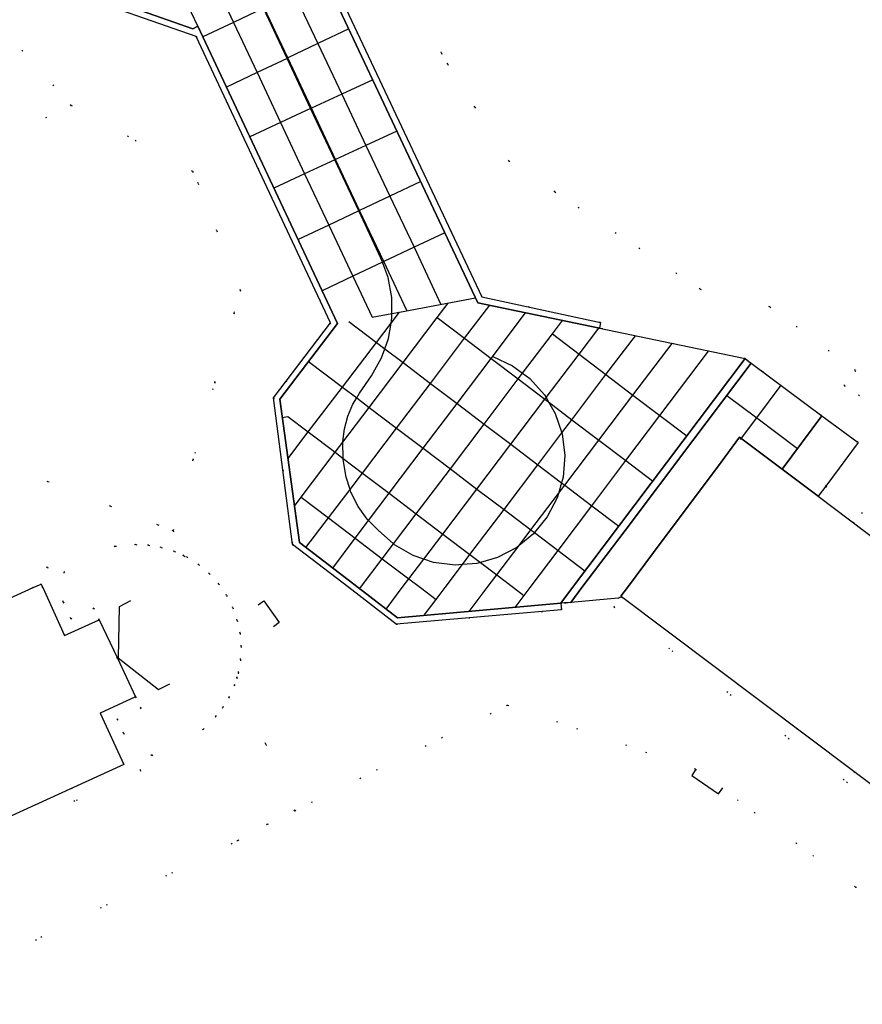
# Model space of a CAD drawing. Header units: metres. Extents: x 174791 to 179073, y 406431 to 409043.
# Tile 173 of 256: x 176284 to 176358, y 408213 to 408300. Entities that reach past the tile are written whole.
import ezdxf

# ---------------------------------------------------------------- set-up
doc = ezdxf.new("R2010")
doc.units = ezdxf.units.M
doc.linetypes.add('DOT', pattern=[6.35, 0, -6.35])
for name, color, linetype in [('panden', 254, 'Continuous'), ('scheiding_faunaraster', 254, 'Continuous'), ('scheiding_grondkering', 254, 'Continuous'), ('scheiding_muur', 254, 'Continuous'), ('terreindeelbegroeid', 254, 'DOT'), ('terreindeelonbegroeid', 254, 'DOT'), ('wegdeel_molgoot', 254, 'Continuous'), ('wegdeel_opstelplaats', 254, 'Continuous'), ('wegdeel_platform_vliegverkeer', 254, 'Continuous'), ('weginrichtingselement_markering_vliegtuigverharding', 254, 'Continuous'), ('weginrichtingselement_voeg_vliegtuigverharding', 254, 'Continuous')]:
    doc.layers.add(name, color=color, linetype=linetype)

msp = doc.modelspace()

# ---------------------------------------------------------------- linework, layer by layer
at = {"layer": 'panden'}
for points in [[(176337.127, 408249.191, 0), (176337.073, 408249.232, 0), (176337.646, 408250, 0), (176339.972, 408253.12, 0), (176345.95, 408261.139, 0), (176347.595, 408263.346, 0), (176351.363, 408260.51, 0), (176354.559, 408258.104, 0), (176362.895, 408251.829, 0), (176365.325, 408250, 0), (176372.363, 408244.703, 0), (176369.341, 408240.688, 0), (176372.046, 408238.646, 0), (176369.81, 408235.608, 0), (176367.574, 408232.569, 0), (176364.798, 408234.652, 0), (176361.776, 408230.638, 0)], [(176264.882, 408221.457, 0), (176257.49, 408237.434, 0), (176261.474, 408239.255, 0), (176265.168, 408240.943, 0), (176284.982, 408250, 0), (176285.684, 408250.321, 0), (176285.831, 408250, 0), (176287.773, 408245.751, 0), (176290.842, 408247.149, 0), (176292.453, 408243.737, 0), (176294.069, 408240.327, 0), (176290.914, 408238.88, 0), (176293.032, 408234.323, 0)]]:
    msp.add_polyline3d(points, close=True, dxfattribs=at)
at = {"layer": 'scheiding_faunaraster'}
msp.add_line((176303.113, 408227.57), (176303.129, 408227.578), dxfattribs=at)
at = {"layer": 'scheiding_grondkering'}
msp.add_polyline3d([(176293.602, 408248.815, 0), (176292.594, 408248.306, 0), (176292.506, 408243.772, 0), (176296.078, 408240.954, 0), (176297.085, 408241.462, 0)], dxfattribs=at)
at = {"layer": 'scheiding_muur'}
for points in [[(176304.911, 408248.467, 0), (176305.422, 408248.824, 0), (176306.78, 408246.911, 0), (176306.274, 408246.526, 0)], [(176343.723, 408233.891, 0), (176343.359, 408233.335, 0), (176345.714, 408231.709, 0), (176346.101, 408232.26, 0)]]:
    msp.add_polyline3d(points, dxfattribs=at)
at = {"layer": 'terreindeelbegroeid'}
for points in [[(176319.962, 408307.951, 0), (176321.163, 408297.403, 0), (176321.724, 408296.423, 0), (176324.126, 408292.617, 0), (176327.156, 408287.814, 0), (176331.215, 408285.095, 0), (176344.096, 408276.463, 0), (176350.275, 408274.913, 0), (176357.867, 408269.26, 0), (176356.861, 408267.91, 0), (176368.919, 408259.83, 0)], [(176368.919, 408259.83, 0), (176356.861, 408267.91, 0), (176357.867, 408269.26, 0), (176350.275, 408274.913, 0), (176344.096, 408276.463, 0), (176331.215, 408285.095, 0), (176327.156, 408287.814, 0), (176324.126, 408292.617, 0), (176321.724, 408296.423, 0), (176321.163, 408297.403, 0), (176319.962, 408307.951, 0)], [(176373.945, 408244.926, 0), (176355.232, 408259.011, 0), (176358.093, 408262.866, 0), (176354.881, 408265.25, 0), (176348.623, 408269.908, 0), (176348.422, 408270.057, 0), (176348.291, 408270.154, 0), (176348.09, 408270.306, 0), (176335.163, 408273.011, 0), (176335.275, 408273.522, 0), (176324.755, 408275.79, 0), (176311.235, 408304.471, 0)], [(176288.225, 408302.817, 0), (176299.434, 408298.872, 0), (176311.33, 408273.486, 0), (176306.298, 408266.83, 0), (176307.976, 408253.821, 0), (176312.953, 408250, 0), (176317.168, 408246.764, 0), (176331.816, 408248.046, 0), (176331.75, 408248.608, 0), (176332.085, 408248.642, 0), (176332.293, 408248.661, 0), (176332.629, 408248.691, 0), (176336.83, 408249.066, 0), (176337.127, 408249.191, 0), (176336.447, 408248.288, 0), (176361.999, 408229.056, 0)], [(176367.554, 408223.078, 0), (176357.852, 408223.452, 0), (176343.696, 408233.913, 0), (176327.035, 408239.574, 0), (176308.163, 408230.215, 0), (176303.035, 408242.023, 0), (176303.171, 408242.465, 0), (176303.369, 408243.621, 0), (176303.419, 408244.789, 0), (176303.321, 408245.957, 0), (176303.075, 408247.099, 0), (176302.685, 408248.21, 0), (176302.132, 408249.303, 0), (176301.433, 408250.32, 0), (176300.603, 408251.236, 0), (176299.66, 408252.03, 0), (176298.62, 408252.691, 0), (176298.347, 408252.817, 0), (176297.385, 408255.032, 0), (176299.159, 408261.357, 0), (176301.079, 408268.203, 0), (176301.086, 408268.227, 0), (176302.805, 408274.355, 0), (176303.364, 408276.347, 0), (176301.263, 408281.652, 0), (176299.606, 408285.836, 0), (176299.109, 408286.904, 0), (176288.351, 408292.771, 0), (176282.444, 408299.402, 0)], [(176264.435, 408250, 0), (176286.298, 408259.423, 0), (176291.842, 408257.228, 0), (176296.025, 408255.571, 0), (176297.385, 408255.032, 0), (176298.347, 408252.817, 0), (176297.498, 408253.209, 0), (176296.334, 408253.566, 0), (176295.204, 408253.761, 0), (176294.07, 408253.814, 0), (176292.261, 408253.677, 0), (176287.707, 408251.379, 0), (176287.656, 408248.726, 0), (176286.242, 408251.819, 0), (176264.695, 408241.969, 0)], [(176265.352, 408220.429, 0), (176294.536, 408233.768, 0), (176292.992, 408237.09, 0), (176295.489, 408235.12, 0), (176300.065, 408237.427, 0), (176301.177, 408238.576, 0), (176301.81, 408239.397, 0), (176302.354, 408240.298, 0), (176302.827, 408241.345, 0), (176303.035, 408242.023, 0), (176308.163, 408230.215, 0), (176305.738, 408229.012, 0), (176303.129, 408227.578, 0), (176303.113, 408227.57, 0), (176273.603, 408213.049, 0)], [(176273.603, 408213.049, 0), (176303.113, 408227.57, 0), (176303.129, 408227.578, 0), (176305.738, 408229.012, 0), (176308.163, 408230.215, 0), (176327.035, 408239.574, 0), (176343.696, 408233.913, 0), (176357.852, 408223.452, 0), (176367.554, 408223.078, 0)]]:
    msp.add_polyline3d(points, dxfattribs=at)
for points in [[(176288.351, 408292.771, 0), (176239.692, 408269.172, 0), (176240.461, 408279.494, 0), (176261.578, 408289.508, 0), (176282.444, 408299.402, 0)], [(176297.385, 408255.032, 0), (176296.025, 408255.571, 0), (176291.842, 408257.228, 0), (176286.298, 408259.423, 0), (176264.435, 408250, 0), (176257.786, 408247.134, 0), (176256.984, 408249.11, 0), (176241.959, 408254.834, 0), (176240.153, 408258.845, 0), (176239.692, 408269.172, 0), (176288.351, 408292.771, 0), (176299.109, 408286.904, 0), (176299.606, 408285.836, 0), (176301.263, 408281.652, 0), (176303.364, 408276.347, 0), (176302.805, 408274.355, 0), (176301.086, 408268.227, 0), (176301.079, 408268.203, 0), (176299.159, 408261.357, 0)], [(176298.347, 408252.817, 0), (176298.62, 408252.691, 0), (176299.66, 408252.03, 0), (176300.603, 408251.236, 0), (176301.433, 408250.32, 0), (176302.132, 408249.303, 0), (176302.685, 408248.21, 0), (176303.075, 408247.099, 0), (176303.321, 408245.957, 0), (176303.419, 408244.789, 0), (176303.369, 408243.621, 0), (176303.171, 408242.465, 0), (176303.035, 408242.023, 0), (176302.827, 408241.345, 0), (176302.354, 408240.298, 0), (176301.81, 408239.397, 0), (176301.177, 408238.576, 0), (176300.065, 408237.427, 0), (176295.489, 408235.12, 0), (176292.992, 408237.09, 0), (176292.417, 408238.326, 0), (176294.552, 408239.305, 0), (176294.069, 408240.327, 0), (176292.453, 408243.737, 0), (176290.842, 408247.149, 0), (176290.359, 408248.171, 0), (176288.332, 408247.247, 0), (176287.656, 408248.726, 0), (176287.707, 408251.379, 0), (176292.261, 408253.677, 0), (176294.07, 408253.814, 0), (176295.204, 408253.761, 0), (176296.334, 408253.566, 0), (176297.498, 408253.209, 0)]]:
    msp.add_polyline3d(points, close=True, dxfattribs=at)
at = {"layer": 'terreindeelonbegroeid'}
for points in [[(176371.865, 408242.163, 0), (176370.922, 408240.91, 0), (176372.716, 408239.556, 0), (176372.046, 408238.646, 0), (176369.341, 408240.688, 0), (176372.363, 408244.703, 0), (176365.325, 408250, 0), (176362.895, 408251.829, 0), (176354.559, 408258.104, 0), (176355.232, 408259.011, 0), (176373.945, 408244.926, 0)], [(176287.656, 408248.726, 0), (176288.332, 408247.247, 0), (176290.359, 408248.171, 0), (176290.842, 408247.149, 0), (176287.773, 408245.751, 0), (176285.831, 408250, 0), (176285.684, 408250.321, 0), (176284.982, 408250, 0), (176265.168, 408240.943, 0), (176264.695, 408241.969, 0), (176286.242, 408251.819, 0)], [(176367.574, 408232.569, 0), (176366.904, 408231.659, 0), (176365.022, 408233.071, 0), (176364.216, 408232, 0), (176361.999, 408229.056, 0), (176336.447, 408248.288, 0), (176337.127, 408249.191, 0), (176361.776, 408230.638, 0), (176364.798, 408234.652, 0)], [(176292.992, 408237.09, 0), (176294.536, 408233.768, 0), (176265.352, 408220.429, 0), (176264.882, 408221.457, 0), (176293.032, 408234.323, 0), (176290.914, 408238.88, 0), (176294.069, 408240.327, 0), (176294.552, 408239.305, 0), (176292.417, 408238.326, 0)]]:
    msp.add_polyline3d(points, close=True, dxfattribs=at)
at = {"layer": 'wegdeel_molgoot'}
for points in [[(176315.25, 408315.74, 0), (176311.235, 408304.471, 0), (176324.755, 408275.79, 0), (176335.275, 408273.522, 0), (176335.163, 408273.011, 0), (176324.386, 408275.267, 0), (176310.427, 408304.925, 0), (176310.892, 408305.152, 0), (176314.943, 408316.444, 0), (176314.712, 408316.929, 0), (176315.871, 408317.484, 0)], [(176331.75, 408248.608, 0), (176331.816, 408248.046, 0), (176317.168, 408246.764, 0), (176312.953, 408250, 0), (176307.976, 408253.821, 0), (176306.298, 408266.83, 0), (176311.33, 408273.486, 0), (176299.434, 408298.872, 0), (176288.225, 408302.817, 0), (176286.358, 408303.474, 0), (176287.578, 408304.047, 0), (176287.837, 408303.548, 0), (176299.14, 408299.568, 0), (176299.588, 408299.788, 0), (176311.954, 408273.428, 0), (176306.847, 408266.699, 0), (176308.577, 408254.003, 0), (176313.792, 408250, 0), (176317.284, 408247.32, 0)]]:
    msp.add_polyline3d(points, close=True, dxfattribs=at)
at = {"layer": 'wegdeel_opstelplaats'}
msp.add_polyline3d([(176355.232, 408259.011, 0), (176354.559, 408258.104, 0), (176351.363, 408260.51, 0), (176354.881, 408265.25, 0), (176358.093, 408262.866, 0)], close=True, dxfattribs=at)
at = {"layer": 'wegdeel_platform_vliegverkeer'}
for points in [[(176310.427, 408304.925, 0), (176324.386, 408275.267, 0), (176335.163, 408273.011, 0), (176348.09, 408270.306, 0), (176332.795, 408250, 0), (176331.75, 408248.608, 0), (176317.284, 408247.32, 0), (176313.792, 408250, 0), (176308.577, 408254.003, 0), (176306.847, 408266.699, 0), (176311.954, 408273.428, 0), (176299.588, 408299.788, 0), (176299.14, 408299.568, 0), (176287.837, 408303.548, 0), (176287.578, 408304.047, 0), (176310.155, 408314.766, 0), (176314.641, 408316.895, 0), (176314.712, 408316.929, 0), (176314.943, 408316.444, 0), (176310.892, 408305.152, 0)], [(176348.623, 408269.908, 0), (176343.452, 408263.046, 0), (176337.435, 408255.066, 0), (176333.616, 408250, 0), (176332.629, 408248.691, 0), (176332.293, 408248.661, 0), (176332.085, 408248.642, 0), (176331.75, 408248.608, 0), (176332.795, 408250, 0), (176348.09, 408270.306, 0), (176348.291, 408270.154, 0), (176348.422, 408270.057, 0)], [(176354.881, 408265.25, 0), (176351.363, 408260.51, 0), (176347.595, 408263.346, 0), (176345.95, 408261.139, 0), (176339.972, 408253.12, 0), (176337.646, 408250, 0), (176337.073, 408249.232, 0), (176337.127, 408249.191, 0), (176336.83, 408249.066, 0), (176332.629, 408248.691, 0), (176333.616, 408250, 0), (176337.435, 408255.066, 0), (176343.452, 408263.046, 0), (176348.623, 408269.908, 0)]]:
    msp.add_polyline3d(points, close=True, dxfattribs=at)
at = {"layer": 'weginrichtingselement_markering_vliegtuigverharding'}
for p, q in [((176307.481, 408296.936), (176305.386, 408301.393)), ((176309.576, 408292.481), (176307.481, 408296.936)), ((176311.713, 408287.934), (176309.576, 408292.481)), ((176313.839, 408283.412), (176311.713, 408287.934)), ((176315.81, 408279.218), (176313.839, 408283.412)), ((176315.943, 408278.858), (176315.81, 408279.218)), ((176313.91, 408267.243), (176314.973, 408268.797)), ((176313.661, 408266.83), (176313.91, 408267.243)), ((176330.442, 408266.848), (176330.664, 408266.467)), ((176312.461, 408261.465), (176312.433, 408262.899)), ((176331.814, 408259.303), (176331.54, 408258.35))]:
    msp.add_line(p, q, dxfattribs=at)
for points in [[(176316.774, 408274.316, 0), (176316.765, 408275.717, 0), (176316.44, 408277.509, 0), (176315.943, 408278.858, 0)], [(176316.704, 408273.464, 0), (176316.777, 408273.896, 0), (176316.774, 408274.316, 0)], [(176316.151, 408271.186, 0), (176316.474, 408272.1, 0), (176316.704, 408273.464, 0)], [(176314.973, 408268.797, 0), (176315.867, 408270.383, 0), (176316.151, 408271.186, 0)], [(176325.731, 408270.493, 0), (176327.47, 408269.681, 0), (176328.364, 408269.017, 0)], [(176328.364, 408269.017, 0), (176329.011, 408268.536, 0), (176330.291, 408267.106, 0), (176330.442, 408266.848, 0)], [(176312.433, 408262.899, 0), (176312.432, 408262.953, 0), (176312.571, 408264.093, 0), (176312.868, 408265.203, 0), (176313.317, 408266.26, 0), (176313.661, 408266.83, 0)], [(176330.664, 408266.467, 0), (176331.258, 408265.448, 0), (176331.843, 408263.718, 0)], [(176331.843, 408263.718, 0), (176331.873, 408263.629, 0), (176332.11, 408261.724, 0), (176331.96, 408259.811, 0), (176331.814, 408259.303, 0)], [(176313.065, 408258.703, 0), (176312.715, 408259.801, 0), (176312.463, 408261.367, 0), (176312.461, 408261.465, 0)], [(176314.715, 408255.941, 0), (176314.591, 408256.066, 0), (176313.781, 408257.191, 0), (176313.145, 408258.454, 0), (176313.065, 408258.703, 0)], [(176331.54, 408258.35, 0), (176331.43, 408257.966, 0), (176330.54, 408256.265, 0), (176329.411, 408254.88, 0)], [(176316.921, 408253.873, 0), (176315.568, 408255.082, 0), (176314.715, 408255.941, 0)], [(176329.411, 408254.88, 0), (176329.327, 408254.777, 0), (176328.058, 408253.742, 0), (176328.056, 408253.74, 0)], [(176319.604, 408252.519, 0), (176318.658, 408252.838, 0), (176317, 408253.803, 0), (176316.921, 408253.873, 0)], [(176328.056, 408253.74, 0), (176327.84, 408253.563, 0), (176326.14, 408252.672, 0), (176324.618, 408252.233, 0)], [(176323.023, 408252.04, 0), (176322.382, 408251.989, 0), (176320.477, 408252.225, 0), (176319.604, 408252.519, 0)], [(176324.618, 408252.233, 0), (176324.296, 408252.14, 0), (176323.023, 408252.04, 0)]]:
    msp.add_polyline3d(points, dxfattribs=at)
at = {"layer": 'weginrichtingselement_voeg_vliegtuigverharding'}
for p, q in [((176317.445, 408274.44), (176324.191, 408275.686)), ((176320.802, 408273.959), (176321.769, 408275.237)), ((176316.785, 408274.318), (176317.445, 408274.44)), ((176330.996, 408272.502), (176331.898, 408273.695)), ((176308.138, 408257.223), (176308.734, 408258.01)), ((176313.904, 408249.88), (176313.92, 408249.902)), ((176313.92, 408249.902), (176313.994, 408250)), ((176316.264, 408248.103), (176317.699, 408250)), ((176319.299, 408250), (176320.688, 408248.947)), ((176320.688, 408248.947), (176321.483, 408250)), ((176323.633, 408247.888), (176325.23, 408250)), ((176327.557, 408250), (176328.47, 408249.307)), ((176327.705, 408248.248), (176329.027, 408250)), ((176319.628, 408247.544), (176320.688, 408248.947)), ((176316.249, 408248.083), (176316.264, 408248.103)), ((176327.697, 408248.237), (176327.705, 408248.248))]:
    msp.add_line(p, q, dxfattribs=at)
for points in [[(176303.85, 408311.753, 0), (176305.991, 408307.214, 0), (176308.12, 408302.698, 0), (176310.222, 408298.241, 0), (176312.336, 408293.758, 0), (176314.478, 408289.216, 0), (176316.599, 408284.718, 0), (176318.74, 408280.179, 0), (176321.124, 408275.123, 0)], [(176298.472, 408309.197, 0), (176300.605, 408304.657, 0), (176302.734, 408300.127, 0), (176304.827, 408295.672, 0), (176306.907, 408291.246, 0), (176309.045, 408286.697, 0), (176311.179, 408282.155, 0), (176313.312, 408277.616, 0), (176315.015, 408273.991, 0), (176316.774, 408274.316, 0)], [(176299.588, 408299.788, 0), (176297.894, 408303.37, 0), (176295.756, 408307.894, 0)], [(176305.458, 408301.427, 0), (176305.386, 408301.393, 0), (176302.734, 408300.127, 0), (176300.033, 408298.837, 0)], [(176318.102, 408274.566, 0), (176316.056, 408278.912, 0), (176313.92, 408283.451, 0), (176311.792, 408287.97, 0), (176309.652, 408292.516, 0), (176307.556, 408296.971, 0), (176305.458, 408301.427, 0)], [(176312.961, 408299.545, 0), (176310.222, 408298.241, 0), (176307.556, 408296.971, 0), (176307.481, 408296.936, 0), (176304.827, 408295.672, 0), (176302.127, 408294.386, 0)], [(176315.085, 408295.031, 0), (176312.336, 408293.758, 0), (176309.652, 408292.516, 0), (176309.576, 408292.481, 0), (176306.907, 408291.246, 0), (176304.19, 408289.988, 0)], [(176317.223, 408290.488, 0), (176314.478, 408289.216, 0), (176311.792, 408287.97, 0), (176311.713, 408287.934, 0), (176309.045, 408286.697, 0), (176306.324, 408285.435, 0)], [(176319.331, 408286.009, 0), (176316.599, 408284.718, 0), (176313.92, 408283.451, 0), (176313.839, 408283.412, 0), (176311.179, 408282.155, 0), (176308.464, 408280.871, 0)], [(176321.468, 408281.467, 0), (176318.74, 408280.179, 0), (176316.056, 408278.912, 0), (176315.943, 408278.858, 0), (176313.312, 408277.616, 0), (176310.593, 408276.332, 0)], [(176307.561, 408261.436, 0), (176309.369, 408263.814, 0), (176312.392, 408267.792, 0), (176315.403, 408271.753, 0), (176316.704, 408273.464, 0), (176317.445, 408274.44, 0)], [(176309.164, 408253.553, 0), (176311.152, 408256.177, 0), (176313.065, 408258.703, 0), (176314.173, 408260.166, 0), (176317.192, 408264.151, 0), (176320.196, 408268.117, 0), (176323.225, 408272.117, 0), (176325.444, 408275.046, 0)], [(176311.537, 408251.731, 0), (176313.531, 408254.373, 0), (176314.715, 408255.941, 0), (176316.544, 408258.364, 0), (176319.558, 408262.356, 0), (176322.555, 408266.327, 0), (176325.577, 408270.331, 0), (176328.619, 408274.361, 0)], [(176308.734, 408258.01, 0), (176311.755, 408262.002, 0), (176312.433, 408262.899, 0), (176314.771, 408265.988, 0), (176317.773, 408269.955, 0), (176320.802, 408273.959, 0)], [(176312.955, 408273.61, 0), (176315.403, 408271.753, 0), (176316.151, 408271.186, 0), (176317.773, 408269.955, 0), (176320.196, 408268.117, 0), (176322.555, 408266.327, 0), (176324.955, 408264.506, 0), (176327.316, 408262.715, 0), (176329.712, 408260.897, 0), (176331.814, 408259.303, 0), (176332.098, 408259.087, 0), (176334.503, 408257.263, 0), (176336.898, 408255.446, 0)], [(176320.802, 408273.959, 0), (176323.225, 408272.117, 0), (176325.577, 408270.331, 0), (176327.978, 408268.507, 0), (176330.34, 408266.713, 0), (176330.664, 408266.467, 0), (176332.732, 408264.895, 0), (176335.118, 408263.083, 0), (176337.517, 408261.26, 0), (176339.884, 408259.462, 0)], [(176313.994, 408250, 0), (176315.926, 408252.557, 0), (176316.921, 408253.873, 0), (176318.939, 408256.545, 0), (176321.956, 408260.537, 0), (176324.955, 408264.506, 0), (176327.978, 408268.507, 0), (176328.364, 408269.017, 0), (176330.996, 408272.502, 0)], [(176317.699, 408250, 0), (176318.282, 408250.771, 0), (176319.604, 408252.519, 0), (176321.296, 408254.755, 0), (176324.315, 408258.747, 0), (176327.316, 408262.715, 0), (176330.34, 408266.713, 0), (176330.442, 408266.848, 0), (176333.36, 408270.705, 0), (176335.112, 408273.022, 0)], [(176330.996, 408272.502, 0), (176333.36, 408270.705, 0), (176335.748, 408268.89, 0), (176338.136, 408267.075, 0), (176340.529, 408265.256, 0), (176342.903, 408263.452, 0)], [(176321.483, 408250, 0), (176323.023, 408252.04, 0), (176323.697, 408252.932, 0), (176326.714, 408256.927, 0), (176329.712, 408260.897, 0), (176331.843, 408263.718, 0), (176332.732, 408264.895, 0), (176335.748, 408268.89, 0), (176338.356, 408272.343, 0)], [(176325.23, 408250, 0), (176326.079, 408251.123, 0), (176328.056, 408253.74, 0), (176328.058, 408253.742, 0), (176329.099, 408255.119, 0), (176331.54, 408258.35, 0), (176332.098, 408259.087, 0), (176335.118, 408263.083, 0), (176338.136, 408267.075, 0), (176341.603, 408271.663, 0)], [(176329.027, 408250, 0), (176331.508, 408253.291, 0), (176334.503, 408257.263, 0), (176337.517, 408261.26, 0), (176340.529, 408265.256, 0), (176344.848, 408270.984, 0)], [(176309.397, 408270.064, 0), (176312.392, 408267.792, 0), (176313.661, 408266.83, 0), (176314.771, 408265.988, 0), (176317.192, 408264.151, 0), (176319.558, 408262.356, 0), (176321.956, 408260.537, 0), (176324.315, 408258.747, 0), (176326.714, 408256.927, 0), (176329.099, 408255.119, 0), (176329.411, 408254.88, 0), (176331.508, 408253.291, 0), (176333.882, 408251.49, 0)], [(176347.68, 408263.134, 0), (176349.109, 408265.05, 0), (176351.265, 408267.941, 0)], [(176346.466, 408267.043, 0), (176349.109, 408265.05, 0), (176352.715, 408262.332, 0)], [(176307.065, 408265.098, 0), (176307.565, 408265.184, 0), (176309.369, 408263.814, 0), (176311.755, 408262.002, 0), (176312.461, 408261.465, 0), (176314.173, 408260.166, 0), (176316.544, 408258.364, 0), (176318.939, 408256.545, 0), (176321.296, 408254.755, 0), (176323.697, 408252.932, 0), (176324.618, 408252.233, 0), (176326.079, 408251.123, 0), (176327.557, 408250, 0)], [(176308.734, 408258.01, 0), (176311.152, 408256.177, 0), (176313.531, 408254.373, 0), (176315.926, 408252.557, 0), (176318.282, 408250.771, 0), (176319.299, 408250, 0)]]:
    msp.add_polyline3d(points, dxfattribs=at)

doc.saveas('drawing.dxf')
